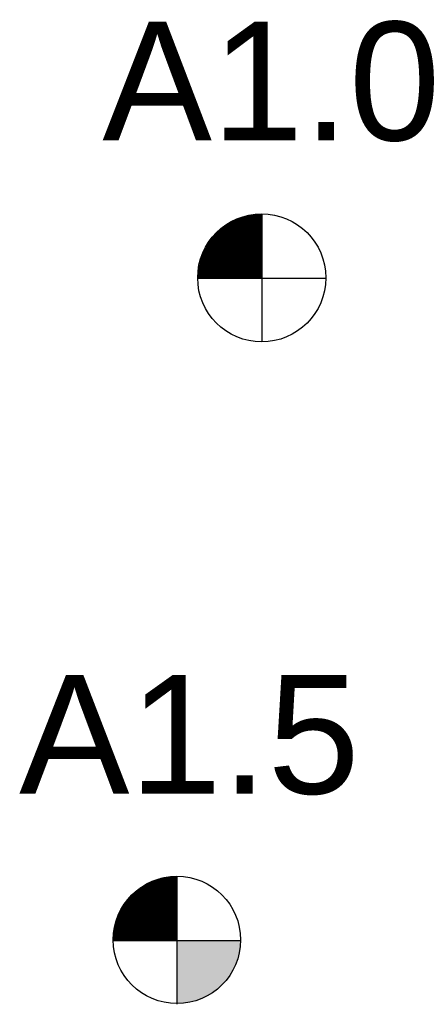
# Model space of a CAD drawing. Extents: x 158343 to 162498, y 431347 to 434500.
# Tile 7 of 248: x 160114 to 160122, y 432684 to 432704. Entities that reach past the tile are written whole.
import ezdxf

# ---------------------------------------------------------------- set-up
doc = ezdxf.new("R2010")
doc.units = 0
doc.header["$LTSCALE"] = 10
doc.header["$MEASUREMENT"] = 0
doc.layers.add('BORING-MWH-NEW', color=7, linetype='CONTINUOUS')
doc.styles.add('STANDAARD', font='arial.ttf')

# ---------------------------------------------------------------- blocks, each defined once
blk = doc.blocks.new('BO-1M')
at = {"layer": 'BORING-MWH-NEW'}
for p, q in [((-0.502, -0.005), (-0.502, 1.247)), ((-0.489, -0.005), (-0.489, 1.251)), ((-0.48, 1.255), (0.004, 1.255)), ((-0.477, -0.005), (-0.477, 1.256)), ((-0.465, -0.005), (-0.465, 1.261)), ((-0.453, -0.005), (-0.453, 1.266)), ((-0.448, 1.267), (0.004, 1.267)), ((-0.441, -0.005), (-0.441, 1.27)), ((-0.428, -0.005), (-0.428, 1.274)), ((-0.416, -0.005), (-0.416, 1.278)), ((-0.413, 1.279), (0.004, 1.279)), ((-0.404, -0.005), (-0.404, 1.282)), ((-0.392, -0.005), (-0.392, 1.286)), ((-0.38, -0.005), (-0.38, 1.29)), ((-0.374, 1.292), (0.004, 1.292)), ((-0.368, -0.005), (-0.368, 1.294)), ((-0.355, -0.005), (-0.355, 1.297)), ((-0.343, -0.005), (-0.343, 1.3)), ((-0.331, 1.304), (0.004, 1.304)), ((-0.331, -0.005), (-0.331, 1.304)), ((-0.319, -0.005), (-0.319, 1.307)), ((-0.307, -0.005), (-0.307, 1.31)), ((-0.294, -0.005), (-0.294, 1.313)), ((-0.282, -0.005), (-0.282, 1.316)), ((-0.28, 1.316), (0.004, 1.316)), ((-0.27, -0.005), (-0.27, 1.318)), ((-0.258, -0.005), (-0.258, 1.321)), ((-0.246, -0.005), (-0.246, 1.323)), ((-0.233, -0.005), (-0.233, 1.325)), ((-0.221, -0.005), (-0.221, 1.328)), ((-0.218, 1.328), (0.004, 1.328)), ((-0.209, -0.005), (-0.209, 1.33)), ((-0.197, -0.005), (-0.197, 1.332)), ((-0.185, -0.005), (-0.185, 1.333)), ((-0.172, -0.005), (-0.172, 1.335)), ((-0.16, -0.005), (-0.16, 1.337)), ((-0.148, -0.005), (-0.148, 1.338)), ((-0.136, -0.005), (-0.136, 1.34)), ((-0.129, 1.34), (0.004, 1.34)), ((-0.124, -0.005), (-0.124, 1.341)), ((-0.111, -0.005), (-0.111, 1.342)), ((-0.099, -0.005), (-0.099, 1.343)), ((-0.087, -0.005), (-0.087, 1.344)), ((-0.075, -0.005), (-0.075, 1.345)), ((-0.063, -0.005), (-0.063, 1.346)), ((-0.05, -0.005), (-0.05, 1.346)), ((-0.038, -0.005), (-0.038, 1.347)), ((-0.026, -0.005), (-0.026, 1.347)), ((-0.014, -0.005), (-0.014, 1.347)), ((-0.002, -0.005), (-0.002, 1.347)), ((0.004, 1.347), (0.004, -1.336)), ((0.004, 1.342), (0.004, -1.352)), ((-0.843, -0.005), (-0.843, 1.042)), ((-0.836, 1.048), (0.004, 1.048)), ((-0.831, -0.005), (-0.831, 1.052)), ((-0.821, 1.06), (0.004, 1.06)), ((-0.819, -0.005), (-0.819, 1.062)), ((-0.807, -0.005), (-0.807, 1.071)), ((-0.805, 1.072), (0.004, 1.072)), ((-0.794, -0.005), (-0.794, 1.08)), ((-0.789, 1.084), (0.004, 1.084)), ((-0.782, -0.005), (-0.782, 1.089)), ((-0.772, 1.096), (0.004, 1.096)), ((-0.77, -0.005), (-0.77, 1.098)), ((-0.758, -0.005), (-0.758, 1.107)), ((-0.755, 1.109), (0.004, 1.109)), ((-0.746, -0.005), (-0.746, 1.115)), ((-0.737, 1.121), (0.004, 1.121)), ((-0.733, -0.005), (-0.733, 1.123)), ((-0.721, -0.005), (-0.721, 1.131)), ((-0.719, 1.133), (0.004, 1.133)), ((-0.709, -0.005), (-0.709, 1.139)), ((-0.699, 1.145), (0.004, 1.145)), ((-0.697, -0.005), (-0.697, 1.147)), ((-0.685, -0.005), (-0.685, 1.154)), ((-0.679, 1.157), (0.004, 1.157)), ((-0.672, -0.005), (-0.672, 1.162)), ((-0.66, -0.005), (-0.66, 1.169)), ((-0.659, 1.17), (0.004, 1.17)), ((-0.648, -0.005), (-0.648, 1.176)), ((-0.637, 1.182), (0.004, 1.182)), ((-0.636, -0.005), (-0.636, 1.182)), ((-0.624, -0.005), (-0.624, 1.189)), ((-0.614, 1.194), (0.004, 1.194)), ((-0.611, -0.005), (-0.611, 1.195)), ((-0.599, -0.005), (-0.599, 1.202)), ((-0.59, 1.206), (0.004, 1.206)), ((-0.587, -0.005), (-0.587, 1.208)), ((-0.575, -0.005), (-0.575, 1.214)), ((-0.565, 1.218), (0.004, 1.218)), ((-0.563, -0.005), (-0.563, 1.22)), ((-0.55, -0.005), (-0.55, 1.225)), ((-0.539, 1.231), (0.004, 1.231)), ((-0.538, -0.005), (-0.538, 1.231)), ((-0.526, -0.005), (-0.526, 1.236)), ((-0.514, -0.005), (-0.514, 1.241)), ((-0.511, 1.243), (0.004, 1.243)), ((-1.042, 0.84), (0.004, 0.84)), ((-1.038, -0.005), (-1.038, 0.845)), ((-1.032, 0.853), (0.004, 0.853)), ((-1.026, -0.005), (-1.026, 0.86)), ((-1.022, 0.865), (0.004, 0.865)), ((-1.014, -0.005), (-1.014, 0.874)), ((-1.011, 0.877), (0.004, 0.877)), ((-1.002, -0.005), (-1.002, 0.888)), ((-1.001, 0.889), (0.004, 0.889)), ((-0.99, 0.901), (0.004, 0.901)), ((-0.989, -0.005), (-0.989, 0.902)), ((-0.979, 0.914), (0.004, 0.914)), ((-0.977, -0.005), (-0.977, 0.915)), ((-0.968, 0.926), (0.004, 0.926)), ((-0.965, -0.005), (-0.965, 0.929)), ((-0.956, 0.938), (0.004, 0.938)), ((-0.953, -0.005), (-0.953, 0.941)), ((-0.944, 0.95), (0.004, 0.95)), ((-0.941, -0.005), (-0.941, 0.954)), ((-0.932, 0.962), (0.004, 0.962)), ((-0.929, -0.005), (-0.929, 0.966)), ((-0.919, 0.975), (0.004, 0.975)), ((-0.916, -0.005), (-0.916, 0.977)), ((-0.906, 0.987), (0.004, 0.987)), ((-0.904, -0.005), (-0.904, 0.989)), ((-0.893, 0.999), (0.004, 0.999)), ((-0.892, -0.005), (-0.892, 1)), ((-0.88, 1.011), (0.004, 1.011)), ((-0.88, -0.005), (-0.88, 1.011)), ((-0.868, -0.005), (-0.868, 1.022)), ((-0.866, 1.023), (0.004, 1.023)), ((-0.855, -0.005), (-0.855, 1.032)), ((-0.851, 1.036), (0.004, 1.036)), ((-1.177, 0.633), (0.004, 0.633)), ((-1.172, -0.005), (-1.172, 0.642)), ((-1.171, 0.645), (0.004, 0.645)), ((-1.164, 0.657), (0.004, 0.657)), ((-1.16, -0.005), (-1.16, 0.664)), ((-1.157, 0.67), (0.004, 0.67)), ((-1.15, 0.682), (0.004, 0.682)), ((-1.148, -0.005), (-1.148, 0.685)), ((-1.143, 0.694), (0.004, 0.694)), ((-1.136, -0.005), (-1.136, 0.706)), ((-1.135, 0.706), (0.004, 0.706)), ((-1.128, 0.718), (0.004, 0.718)), ((-1.124, -0.005), (-1.124, 0.725)), ((-1.12, 0.731), (0.004, 0.731)), ((-1.112, 0.743), (0.004, 0.743)), ((-1.111, -0.005), (-1.111, 0.744)), ((-1.104, 0.755), (0.004, 0.755)), ((-1.099, -0.005), (-1.099, 0.762)), ((-1.096, 0.767), (0.004, 0.767)), ((-1.087, -0.005), (-1.087, 0.78)), ((-1.087, 0.779), (0.004, 0.779)), ((-1.079, 0.792), (0.004, 0.792)), ((-1.075, -0.005), (-1.075, 0.797)), ((-1.07, 0.804), (0.004, 0.804)), ((-1.063, -0.005), (-1.063, 0.813)), ((-1.061, 0.816), (0.004, 0.816)), ((-1.051, 0.828), (0.004, 0.828)), ((-1.05, -0.005), (-1.05, 0.829)), ((-1.265, 0.426), (0.004, 0.426)), ((-1.261, 0.438), (0.004, 0.438)), ((-1.258, -0.005), (-1.258, 0.448)), ((-1.257, 0.45), (0.004, 0.45)), ((-1.253, 0.462), (0.004, 0.462)), ((-1.248, 0.475), (0.004, 0.475)), ((-1.246, -0.005), (-1.246, 0.481)), ((-1.244, 0.487), (0.004, 0.487)), ((-1.239, 0.499), (0.004, 0.499)), ((-1.234, 0.511), (0.004, 0.511)), ((-1.233, -0.005), (-1.233, 0.512)), ((-1.229, 0.523), (0.004, 0.523)), ((-1.224, 0.535), (0.004, 0.535)), ((-1.221, -0.005), (-1.221, 0.541)), ((-1.218, 0.548), (0.004, 0.548)), ((-1.213, 0.56), (0.004, 0.56)), ((-1.209, -0.005), (-1.209, 0.569)), ((-1.207, 0.572), (0.004, 0.572)), ((-1.202, 0.584), (0.004, 0.584)), ((-1.197, -0.005), (-1.197, 0.594)), ((-1.196, 0.596), (0.004, 0.596)), ((-1.19, 0.609), (0.004, 0.609)), ((-1.185, -0.005), (-1.185, 0.619)), ((-1.183, 0.621), (0.004, 0.621)), ((-1.316, 0.218), (0.004, 0.218)), ((-1.314, 0.231), (0.004, 0.231)), ((-1.312, 0.243), (0.004, 0.243)), ((-1.309, 0.255), (0.004, 0.255)), ((-1.307, -0.005), (-1.307, 0.269)), ((-1.307, 0.267), (0.004, 0.267)), ((-1.305, 0.279), (0.004, 0.279)), ((-1.302, 0.292), (0.004, 0.292)), ((-1.299, 0.304), (0.004, 0.304)), ((-1.296, 0.316), (0.004, 0.316)), ((-1.294, -0.005), (-1.294, 0.324)), ((-1.293, 0.328), (0.004, 0.328)), ((-1.29, 0.34), (0.004, 0.34)), ((-1.287, 0.353), (0.004, 0.353)), ((-1.284, 0.365), (0.004, 0.365)), ((-1.282, -0.005), (-1.282, 0.371)), ((-1.28, 0.377), (0.004, 0.377)), ((-1.277, 0.389), (0.004, 0.389)), ((-1.273, 0.401), (0.004, 0.401)), ((-1.27, -0.005), (-1.27, 0.411)), ((-1.269, 0.414), (0.004, 0.414)), ((-1.333, 0.023), (0.004, 0.023)), ((-1.333, 0.011), (0.004, 0.011)), ((-1.332, 0.06), (0.004, 0.06)), ((-1.332, 0.048), (0.004, 0.048)), ((-1.332, 0.035), (0.004, 0.035)), ((-1.331, -0.005), (-1.331, 0.074)), ((-1.331, 0.072), (0.004, 0.072)), ((-1.33, 0.096), (0.004, 0.096)), ((-1.33, 0.084), (0.004, 0.084)), ((-1.329, 0.109), (0.004, 0.109)), ((-1.328, 0.121), (0.004, 0.121)), ((-1.327, 0.133), (0.004, 0.133)), ((-1.325, 0.145), (0.004, 0.145)), ((-1.324, 0.157), (0.004, 0.157)), ((-1.323, 0.17), (0.004, 0.17)), ((-1.321, 0.182), (0.004, 0.182)), ((-1.319, -0.005), (-1.319, 0.199)), ((-1.319, 0.194), (0.004, 0.194)), ((-1.318, 0.206), (0.004, 0.206)), ((-1.334, -0.005), (1.341, -0.005)), ((-1.333, -0.001), (0.004, -0.001)), ((0.004, -0.001), (0.004, -1.328))]:
    blk.add_line(p, q, dxfattribs=at)
blk.add_circle((0, 0), 1.35, dxfattribs=at)
at = {"layer": 'BORING-MWH-NEW', "style": 'STANDAARD'}
blk.add_attdef('BNO', (-3.36, 2.898), '', height=2.5, dxfattribs=at)
blk = doc.blocks.new('BO-1.5M')
at = {"layer": 'BORING-MWH-NEW'}
blk.add_hatch(color=256, dxfattribs=at).paths.add_polyline_path([(-0.005, -1.342, 0.412919), (1.341, -0.011), (-0.005, -0.011)])
for p, q in [((-0.498, -0.011), (-0.498, 1.246)), ((-0.489, 1.249), (-0.005, 1.249)), ((-0.486, -0.011), (-0.486, 1.25)), ((-0.474, -0.011), (-0.474, 1.255)), ((-0.462, -0.011), (-0.462, 1.26)), ((-0.457, 1.261), (-0.005, 1.261)), ((-0.45, -0.011), (-0.45, 1.264)), ((-0.437, -0.011), (-0.437, 1.268)), ((-0.425, -0.011), (-0.425, 1.272)), ((-0.422, 1.273), (-0.005, 1.273)), ((-0.413, -0.011), (-0.413, 1.276)), ((-0.401, -0.011), (-0.401, 1.28)), ((-0.389, -0.011), (-0.389, 1.284)), ((-0.383, 1.286), (-0.005, 1.286)), ((-0.376, -0.011), (-0.376, 1.288)), ((-0.364, -0.011), (-0.364, 1.291)), ((-0.352, -0.011), (-0.352, 1.295)), ((-0.34, -0.011), (-0.34, 1.298)), ((-0.339, 1.298), (-0.005, 1.298)), ((-0.328, -0.011), (-0.328, 1.301)), ((-0.315, -0.011), (-0.315, 1.304)), ((-0.303, -0.011), (-0.303, 1.307)), ((-0.291, -0.011), (-0.291, 1.31)), ((-0.289, 1.31), (-0.005, 1.31)), ((-0.279, -0.011), (-0.279, 1.312)), ((-0.267, -0.011), (-0.267, 1.315)), ((-0.254, -0.011), (-0.254, 1.317)), ((-0.242, -0.011), (-0.242, 1.319)), ((-0.23, -0.011), (-0.23, 1.322)), ((-0.226, 1.322), (-0.005, 1.322)), ((-0.218, -0.011), (-0.218, 1.324)), ((-0.206, -0.011), (-0.206, 1.326)), ((-0.193, -0.011), (-0.193, 1.328)), ((-0.181, -0.011), (-0.181, 1.329)), ((-0.169, -0.011), (-0.169, 1.331)), ((-0.157, -0.011), (-0.157, 1.332)), ((-0.145, -0.011), (-0.145, 1.334)), ((-0.137, 1.334), (-0.005, 1.334)), ((-0.132, -0.011), (-0.132, 1.335)), ((-0.12, -0.011), (-0.12, 1.336)), ((-0.108, -0.011), (-0.108, 1.337)), ((-0.096, -0.011), (-0.096, 1.338)), ((-0.084, -0.011), (-0.084, 1.339)), ((-0.071, -0.011), (-0.071, 1.34)), ((-0.059, -0.011), (-0.059, 1.34)), ((-0.047, -0.011), (-0.047, 1.341)), ((-0.035, -0.011), (-0.035, 1.341)), ((-0.023, -0.011), (-0.023, 1.341)), ((-0.01, -0.011), (-0.01, 1.341)), ((-0.005, 1.336), (-0.005, -1.358)), ((-0.845, 1.042), (-0.005, 1.042)), ((-0.84, -0.011), (-0.84, 1.046)), ((-0.83, 1.054), (-0.005, 1.054)), ((-0.828, -0.011), (-0.828, 1.056)), ((-0.815, -0.011), (-0.815, 1.065)), ((-0.814, 1.066), (-0.005, 1.066)), ((-0.803, -0.011), (-0.803, 1.075)), ((-0.798, 1.078), (-0.005, 1.078)), ((-0.791, -0.011), (-0.791, 1.084)), ((-0.781, 1.091), (-0.005, 1.091)), ((-0.779, -0.011), (-0.779, 1.092)), ((-0.767, -0.011), (-0.767, 1.101)), ((-0.764, 1.103), (-0.005, 1.103)), ((-0.754, -0.011), (-0.754, 1.109)), ((-0.746, 1.115), (-0.005, 1.115)), ((-0.742, -0.011), (-0.742, 1.118)), ((-0.73, -0.011), (-0.73, 1.126)), ((-0.727, 1.127), (-0.005, 1.127)), ((-0.718, -0.011), (-0.718, 1.133)), ((-0.708, 1.139), (-0.005, 1.139)), ((-0.706, -0.011), (-0.706, 1.141)), ((-0.693, -0.011), (-0.693, 1.148)), ((-0.688, 1.152), (-0.005, 1.152)), ((-0.681, -0.011), (-0.681, 1.156)), ((-0.669, -0.011), (-0.669, 1.163)), ((-0.667, 1.164), (-0.005, 1.164)), ((-0.657, -0.011), (-0.657, 1.17)), ((-0.646, 1.176), (-0.005, 1.176)), ((-0.645, -0.011), (-0.645, 1.176)), ((-0.632, -0.011), (-0.632, 1.183)), ((-0.623, 1.188), (-0.005, 1.188)), ((-0.62, -0.011), (-0.62, 1.19)), ((-0.608, -0.011), (-0.608, 1.196)), ((-0.599, 1.2), (-0.005, 1.2)), ((-0.596, -0.011), (-0.596, 1.202)), ((-0.584, -0.011), (-0.584, 1.208)), ((-0.574, 1.213), (-0.005, 1.213)), ((-0.571, -0.011), (-0.571, 1.214)), ((-0.559, -0.011), (-0.559, 1.219)), ((-0.548, 1.225), (-0.005, 1.225)), ((-0.547, -0.011), (-0.547, 1.225)), ((-0.535, -0.011), (-0.535, 1.23)), ((-0.523, -0.011), (-0.523, 1.236)), ((-0.519, 1.237), (-0.005, 1.237)), ((-0.51, -0.011), (-0.51, 1.241)), ((-1.05, 0.834), (-0.005, 0.834)), ((-1.047, -0.011), (-1.047, 0.839)), ((-1.041, 0.847), (-0.005, 0.847)), ((-1.035, -0.011), (-1.035, 0.854)), ((-1.031, 0.859), (-0.005, 0.859)), ((-1.023, -0.011), (-1.023, 0.868)), ((-1.02, 0.871), (-0.005, 0.871)), ((-1.011, -0.011), (-1.011, 0.882)), ((-1.01, 0.883), (-0.005, 0.883)), ((-0.999, 0.895), (-0.005, 0.895)), ((-0.998, -0.011), (-0.998, 0.896)), ((-0.988, 0.908), (-0.005, 0.908)), ((-0.986, -0.011), (-0.986, 0.91)), ((-0.977, 0.92), (-0.005, 0.92)), ((-0.974, -0.011), (-0.974, 0.923)), ((-0.965, 0.932), (-0.005, 0.932)), ((-0.962, -0.011), (-0.962, 0.935)), ((-0.953, 0.944), (-0.005, 0.944)), ((-0.95, -0.011), (-0.95, 0.948)), ((-0.941, 0.956), (-0.005, 0.956)), ((-0.937, -0.011), (-0.937, 0.96)), ((-0.928, 0.969), (-0.005, 0.969)), ((-0.925, -0.011), (-0.925, 0.972)), ((-0.915, 0.981), (-0.005, 0.981)), ((-0.913, -0.011), (-0.913, 0.983)), ((-0.902, 0.993), (-0.005, 0.993)), ((-0.901, -0.011), (-0.901, 0.994)), ((-0.889, -0.011), (-0.889, 1.005)), ((-0.888, 1.005), (-0.005, 1.005)), ((-0.876, -0.011), (-0.876, 1.016)), ((-0.874, 1.017), (-0.005, 1.017)), ((-0.864, -0.011), (-0.864, 1.026)), ((-0.86, 1.03), (-0.005, 1.03)), ((-0.852, -0.011), (-0.852, 1.036)), ((-1.186, 0.627), (-0.005, 0.627)), ((-1.181, -0.011), (-1.181, 0.636)), ((-1.179, 0.639), (-0.005, 0.639)), ((-1.173, 0.652), (-0.005, 0.652)), ((-1.169, -0.011), (-1.169, 0.658)), ((-1.166, 0.664), (-0.005, 0.664)), ((-1.159, 0.676), (-0.005, 0.676)), ((-1.157, -0.011), (-1.157, 0.679)), ((-1.152, 0.688), (-0.005, 0.688)), ((-1.145, -0.011), (-1.145, 0.7)), ((-1.144, 0.7), (-0.005, 0.7)), ((-1.137, 0.712), (-0.005, 0.712)), ((-1.132, -0.011), (-1.132, 0.719)), ((-1.129, 0.725), (-0.005, 0.725)), ((-1.121, 0.737), (-0.005, 0.737)), ((-1.12, -0.011), (-1.12, 0.738)), ((-1.113, 0.749), (-0.005, 0.749)), ((-1.108, -0.011), (-1.108, 0.756)), ((-1.105, 0.761), (-0.005, 0.761)), ((-1.096, -0.011), (-1.096, 0.774)), ((-1.096, 0.773), (-0.005, 0.773)), ((-1.087, 0.786), (-0.005, 0.786)), ((-1.084, -0.011), (-1.084, 0.791)), ((-1.078, 0.798), (-0.005, 0.798)), ((-1.071, -0.011), (-1.071, 0.807)), ((-1.069, 0.81), (-0.005, 0.81)), ((-1.06, 0.822), (-0.005, 0.822)), ((-1.059, -0.011), (-1.059, 0.823)), ((-1.274, 0.42), (-0.005, 0.42)), ((-1.27, 0.432), (-0.005, 0.432)), ((-1.267, -0.011), (-1.267, 0.442)), ((-1.266, 0.444), (-0.005, 0.444)), ((-1.262, 0.456), (-0.005, 0.456)), ((-1.257, 0.469), (-0.005, 0.469)), ((-1.254, -0.011), (-1.254, 0.476)), ((-1.252, 0.481), (-0.005, 0.481)), ((-1.248, 0.493), (-0.005, 0.493)), ((-1.243, 0.505), (-0.005, 0.505)), ((-1.242, -0.011), (-1.242, 0.507)), ((-1.238, 0.517), (-0.005, 0.517)), ((-1.233, 0.53), (-0.005, 0.53)), ((-1.23, -0.011), (-1.23, 0.535)), ((-1.227, 0.542), (-0.005, 0.542)), ((-1.222, 0.554), (-0.005, 0.554)), ((-1.218, -0.011), (-1.218, 0.563)), ((-1.216, 0.566), (-0.005, 0.566)), ((-1.21, 0.578), (-0.005, 0.578)), ((-1.206, -0.011), (-1.206, 0.588)), ((-1.205, 0.591), (-0.005, 0.591)), ((-1.198, 0.603), (-0.005, 0.603)), ((-1.193, -0.011), (-1.193, 0.613)), ((-1.192, 0.615), (-0.005, 0.615)), ((-1.325, 0.212), (-0.005, 0.212)), ((-1.323, 0.225), (-0.005, 0.225)), ((-1.32, 0.237), (-0.005, 0.237)), ((-1.318, 0.249), (-0.005, 0.249)), ((-1.316, 0.261), (-0.005, 0.261)), ((-1.315, -0.011), (-1.315, 0.263)), ((-1.313, 0.273), (-0.005, 0.273)), ((-1.311, 0.286), (-0.005, 0.286)), ((-1.308, 0.298), (-0.005, 0.298)), ((-1.305, 0.31), (-0.005, 0.31)), ((-1.303, -0.011), (-1.303, 0.318)), ((-1.302, 0.322), (-0.005, 0.322)), ((-1.299, 0.334), (-0.005, 0.334)), ((-1.296, 0.347), (-0.005, 0.347)), ((-1.293, 0.359), (-0.005, 0.359)), ((-1.291, -0.011), (-1.291, 0.365)), ((-1.289, 0.371), (-0.005, 0.371)), ((-1.286, 0.383), (-0.005, 0.383)), ((-1.282, 0.395), (-0.005, 0.395)), ((-1.279, -0.011), (-1.279, 0.405)), ((-1.278, 0.408), (-0.005, 0.408)), ((-1.342, 0.005), (-0.005, 0.005)), ((-1.341, 0.042), (-0.005, 0.042)), ((-1.341, 0.03), (-0.005, 0.03)), ((-1.341, 0.017), (-0.005, 0.017)), ((-1.34, -0.011), (-1.34, 0.068)), ((-1.34, 0.066), (-0.005, 0.066)), ((-1.34, 0.054), (-0.005, 0.054)), ((-1.339, 0.078), (-0.005, 0.078)), ((-1.338, 0.103), (-0.005, 0.103)), ((-1.338, 0.091), (-0.005, 0.091)), ((-1.337, 0.115), (-0.005, 0.115)), ((-1.335, 0.127), (-0.005, 0.127)), ((-1.334, 0.139), (-0.005, 0.139)), ((-1.333, 0.151), (-0.005, 0.151)), ((-1.331, 0.164), (-0.005, 0.164)), ((-1.33, 0.176), (-0.005, 0.176)), ((-1.328, -0.011), (-1.328, 0.193)), ((-1.328, 0.188), (-0.005, 0.188)), ((-1.326, 0.2), (-0.005, 0.2)), ((-1.343, -0.011), (1.341, -0.011)), ((-1.342, -0.007), (-0.005, -0.007))]:
    blk.add_line(p, q, dxfattribs=at)
blk.add_circle((0, 0), 1.342, dxfattribs=at)
at = {"layer": 'BORING-MWH-NEW', "style": 'STANDAARD'}
blk.add_attdef('BNO', (-3.329, 3.081), '', height=2.5, dxfattribs=at)

msp = doc.modelspace()

# ---------------------------------------------------------------- block references
at = {"layer": 'BORING-MWH-NEW'}
for name, p, values in [('BO-1M', (160118.697, 432698.904), {'BNO': 'A1.0'}), ('BO-1.5M', (160116.91, 432684.948), {'BNO': 'A1.5'})]:
    msp.add_blockref(name, p, dxfattribs=at).add_auto_attribs(values)

doc.saveas('drawing.dxf')
